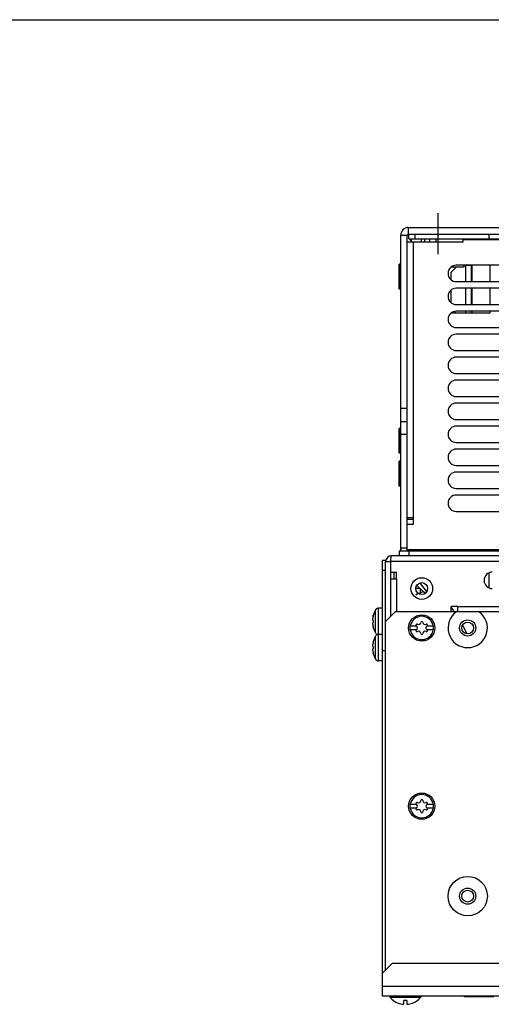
# Model space of a CAD drawing. Header units: millimetres. Extents: x 0 to 1700, y 0 to 1200.
# Tile 35 of 44: x 425 to 569, y 900 to 1200. Entities that reach past the tile are written whole.
import ezdxf

# ---------------------------------------------------------------- set-up
doc = ezdxf.new("R2010")
doc.units = ezdxf.units.MM
doc.header["$LTSCALE"] = 93.5
doc.linetypes.add('CENTER', pattern=[0.6, 0.375, -0.075, 0.075, -0.075])
doc.layers.get('0').update_dxf_attribs({"linetype": 'CONTINUOUS'})
doc.layers.add('002_AXIS', color=7, linetype='CONTINUOUS')
doc.layers.add('00_COMPONENTS', color=7, linetype='CONTINUOUS')

msp = doc.modelspace()

# ---------------------------------------------------------------- linework, layer by layer
at = {"color": 7, "linetype": 'CONTINUOUS'}
for p, q in [((0, 1200), (1700, 1200)), ((560.52, 902.26), (560.52, 902.49)), ((569.52, 902.26), (560.52, 902.26))]:
    msp.add_line(p, q, dxfattribs=at)
at = {"color": 9, "linetype": 'CONTINUOUS'}
msp.add_line((561.52, 902.26), (561.52, 902.49), dxfattribs=at)
at = {"layer": '002_AXIS', "color": 7, "linetype": 'CENTER'}
msp.add_line((552.52, 1128.54), (552.52, 1141.02), dxfattribs=at)
at = {"layer": '00_COMPONENTS', "color": 3, "linetype": 'CONTINUOUS'}
for p, q in [((541.12, 1038.19), (541.12, 1134.39)), ((543.42, 1136.69), (767.62, 1136.69)), ((543.62, 1134.69), (568.02, 1134.69)), ((561.02, 1125.19), (561.02, 1125.09)), ((561.72, 1125.19), (561.72, 1125.09)), ((535.52, 909.49), (535.52, 1035.19)), ((772.72, 1036.69), (538.32, 1036.69)), ((536.52, 1016.69), (536.52, 1034.89)), ((538.02, 1034.89), (538.02, 1031.69)), ((538.02, 1031.69), (539.82, 1031.69)), ((538.02, 1029.69), (539.82, 1029.69)), ((539.02, 1031.69), (539.02, 1029.69)), ((539.82, 1029.69), (539.82, 1031.69)), ((556.52, 1019.69), (556.52, 1021.19)), ((558.52, 1021.19), (556.52, 1021.19)), ((558.52, 1019.69), (558.52, 1021.19)), ((536.52, 1007.69), (535.52, 1007.69))]:
    msp.add_line(p, q, dxfattribs=at)
at = {"layer": '00_COMPONENTS', "color": 9, "linetype": 'CONTINUOUS'}
for p, q in [((541.12, 1134.39), (543.12, 1134.39)), ((543.42, 1136.69), (543.42, 1134.69)), ((545.52, 1133.19), (545.52, 1134.69)), ((544.92, 1132.19), (544.92, 1048.19)), ((751.02, 1132.89), (560.02, 1132.89)), ((560.96, 1120.19), (560.96, 1125.09)), ((560.96, 1113.19), (560.96, 1118.19)), ((560.96, 1110.69), (560.96, 1111.19)), ((619.02, 1038.49), (543.12, 1038.49)), ((773.02, 1034.89), (538.02, 1034.89)), ((539.82, 1029.69), (539.82, 1019.69)), ((547.02, 1026.72), (547.02, 1025.16)), ((533.47, 1013.19), (533.47, 1020.18)), ((534.31, 1004.69), (534.31, 1020.69)), ((558.52, 1021.19), (752.52, 1021.19)), ((533.47, 1005.19), (533.47, 1012.18)), ((775.52, 905.49), (535.52, 905.49))]:
    msp.add_line(p, q, dxfattribs=at)
at = {"layer": '00_COMPONENTS', "color": 7, "linetype": 'CONTINUOUS'}
for p, q in [((543.12, 1038.19), (543.12, 1134.39)), ((543.42, 1134.69), (543.62, 1134.69)), ((543.62, 1133.19), (543.62, 1134.69)), ((568.02, 1133.19), (568.02, 1134.69)), ((568.02, 1134.69), (743.02, 1134.69)), ((560.02, 1132.19), (543.12, 1132.19)), ((543.62, 1133.19), (767.42, 1133.19)), ((544.12, 1132.69), (544.12, 1133.19)), ((544.12, 1132.69), (544.32, 1132.69)), ((544.32, 1133.19), (544.32, 1132.19)), ((547.32, 1133.19), (547.32, 1132.19)), ((548.42, 1132.19), (548.42, 1133.19)), ((549.92, 1133.19), (549.92, 1132.19)), ((551.82, 1133.19), (551.82, 1132.19)), ((560.02, 1133.19), (560.02, 1132.19)), ((540.62, 1117.89), (540.62, 1125.49)), ((540.82, 1125.49), (540.62, 1125.49)), ((540.82, 1117.89), (540.82, 1125.49)), ((541.12, 1125.19), (540.82, 1125.49)), ((580.02, 1125.19), (558.02, 1125.19)), ((560.42, 1124.69), (560.42, 1125.19)), ((562.72, 1125.09), (560.42, 1125.09)), ((562.72, 1120.19), (562.72, 1125.19)), ((562.82, 1125.19), (562.82, 1120.19)), ((568.42, 1120.19), (568.42, 1125.19)), ((556.53, 1123.09), (558.1, 1124.69)), ((556.53, 1124.69), (560.42, 1124.69)), ((556.53, 1120.7), (556.53, 1123.09)), ((558.02, 1120.19), (580.02, 1120.19)), ((540.82, 1117.89), (540.62, 1117.89)), ((541.12, 1118.19), (540.82, 1117.89)), ((556.53, 1113.7), (556.53, 1117.68)), ((580.02, 1118.19), (558.02, 1118.19)), ((562.72, 1113.19), (562.72, 1118.19)), ((562.82, 1118.19), (562.82, 1113.19)), ((568.42, 1113.19), (568.42, 1118.19)), ((558.02, 1113.19), (580.02, 1113.19)), ((556.53, 1110.69), (568.42, 1110.69)), ((557.56, 1111.04), (557.91, 1110.69)), ((580.02, 1111.19), (558.02, 1111.19)), ((562.72, 1110.69), (562.72, 1111.19)), ((562.82, 1111.19), (562.82, 1110.69)), ((568.42, 1110.69), (568.42, 1111.19)), ((558.02, 1106.19), (580.02, 1106.19)), ((580.02, 1104.19), (558.02, 1104.19)), ((558.02, 1099.19), (580.02, 1099.19)), ((580.02, 1097.19), (558.02, 1097.19)), ((558.02, 1092.19), (580.02, 1092.19)), ((580.02, 1090.19), (558.02, 1090.19)), ((558.02, 1085.19), (580.02, 1085.19)), ((580.02, 1083.19), (558.02, 1083.19)), ((541.12, 1081.69), (543.12, 1081.69)), ((541.12, 1077.59), (543.12, 1077.59)), ((558.02, 1078.19), (580.02, 1078.19)), ((540.62, 1067.89), (540.62, 1075.49)), ((540.82, 1075.49), (540.62, 1075.49)), ((540.82, 1067.89), (540.82, 1075.49)), ((541.12, 1075.19), (540.82, 1075.49)), ((580.02, 1076.19), (558.02, 1076.19)), ((543.12, 1073.6), (541.12, 1073.6)), ((558.02, 1071.19), (580.02, 1071.19)), ((541.12, 1068.19), (540.82, 1067.89)), ((580.02, 1069.19), (558.02, 1069.19)), ((540.82, 1067.89), (540.62, 1067.89)), ((540.62, 1057.89), (540.62, 1065.49)), ((540.82, 1065.49), (540.62, 1065.49)), ((540.82, 1057.89), (540.82, 1065.49)), ((541.12, 1065.19), (540.82, 1065.49)), ((558.02, 1064.19), (580.02, 1064.19)), ((580.02, 1062.19), (558.02, 1062.19)), ((540.82, 1057.89), (540.62, 1057.89)), ((541.12, 1058.19), (540.82, 1057.89)), ((558.02, 1057.19), (580.02, 1057.19)), ((580.02, 1055.19), (558.02, 1055.19)), ((558.02, 1050.19), (580.02, 1050.19)), ((544.92, 1048.19), (543.12, 1048.19)), ((544.92, 1047.69), (543.12, 1047.69)), ((544.92, 1048.19), (544.92, 1046.19)), ((544.92, 1046.19), (543.12, 1046.19)), ((540.62, 1038.19), (540.62, 1036.69)), ((540.62, 1038.19), (770.42, 1038.19)), ((543.12, 1038.99), (541.12, 1038.99)), ((543.62, 1038.19), (543.62, 1036.69)), ((536.52, 1035.19), (535.52, 1035.19)), ((536.52, 1032.19), (535.52, 1032.19)), ((536.52, 1034.89), (538.02, 1034.89)), ((538.02, 1031.69), (538.02, 1018.19)), ((567.92, 1031.29), (567.92, 1027.09)), ((545.69, 1026.79), (546.95, 1026.79)), ((546.03, 1027.64), (546.2, 1027.47)), ((546.9, 1028.34), (547.01, 1028.21)), ((548.57, 1025.25), (548.57, 1025.39)), ((533.52, 1020.25), (533.47, 1020.18)), ((533.52, 1020.3), (533.52, 1020.25)), ((535.52, 1020.69), (534.31, 1020.69)), ((532.66, 1018.33), (532.72, 1018.33)), ((536.52, 1016.69), (539.52, 1019.69)), ((539.52, 1019.69), (771.52, 1019.69)), ((532.66, 1015.05), (532.72, 1015.05)), ((536.52, 910.49), (536.52, 1016.69)), ((543.96, 1015.29), (545.88, 1015.29)), ((545.88, 1014.09), (543.96, 1014.09)), ((545.9, 1015.28), (545.88, 1015.29)), ((545.88, 1014.09), (545.9, 1014.1)), ((549.16, 1015.29), (549.14, 1015.28)), ((549.14, 1014.1), (549.16, 1014.09)), ((549.16, 1015.29), (551.08, 1015.29)), ((551.08, 1014.09), (549.16, 1014.09)), ((533.47, 1013.19), (533.52, 1013.13)), ((533.52, 1012.25), (533.47, 1012.18)), ((533.52, 1013.13), (533.52, 1013.08)), ((533.52, 1012.3), (533.52, 1012.25)), ((535.52, 1012.69), (534.31, 1012.69)), ((532.66, 1010.33), (532.72, 1010.33)), ((532.66, 1007.05), (532.72, 1007.05)), ((533.47, 1005.19), (533.52, 1005.13)), ((533.52, 1005.13), (533.52, 1005.08)), ((535.52, 1004.69), (534.31, 1004.69)), ((543.96, 960.99), (545.88, 960.99)), ((545.9, 960.98), (545.88, 960.99)), ((549.16, 960.99), (549.14, 960.98)), ((549.16, 960.99), (551.08, 960.99)), ((545.88, 959.79), (543.96, 959.79)), ((545.88, 959.79), (545.9, 959.8)), ((549.14, 959.8), (549.16, 959.79)), ((551.08, 959.79), (549.16, 959.79)), ((538.52, 912.49), (535.52, 909.49)), ((772.52, 912.49), (538.52, 912.49)), ((535.52, 902.49), (535.52, 909.49)), ((775.52, 902.49), (535.52, 902.49)), ((537.82, 902.49), (537.82, 902.2)), ((537.82, 902.2), (547.22, 902.2)), ((540.38, 900.4), (540.37, 900.38)), ((543.02, 901.24), (542.02, 901.24)), ((542.02, 900.03), (542.02, 901.24)), ((543.02, 901.24), (543.02, 900.03)), ((544.67, 900.38), (544.66, 900.4)), ((547.22, 902.49), (547.22, 902.2))]:
    msp.add_line(p, q, dxfattribs=at)
for points in [[(546.2, 1027.47), (547.53, 1026.25), (548.66, 1025.31)], [(547.01, 1028.21), (548.85, 1025.94), (549, 1025.73)], [(557.39, 1019.69), (557.27, 1019.89), (556.52, 1021.02)], [(561.4, 1012.91), (560.01, 1015.4), (559.94, 1015.51)]]:
    msp.add_lwpolyline(points, dxfattribs=at)
at = {"layer": '00_COMPONENTS', "color": 9, "linetype": 'CONTINUOUS'}
msp.add_circle((547.52, 1026.69), 3.3, dxfattribs=at)
at = {"layer": '00_COMPONENTS', "color": 3, "linetype": 'CONTINUOUS'}
msp.add_circle((547.52, 1026.69), 1.8, dxfattribs=at)
at = {"layer": '00_COMPONENTS', "color": 7, "linetype": 'CONTINUOUS'}
for centre, radius in [((547.52, 1014.69), 4), ((561.52, 1014.69), 2.46), ((561.52, 1014.69), 1.8), ((547.52, 960.39), 4), ((561.52, 932.99), 6), ((561.52, 932.99), 2.46), ((561.52, 932.99), 1.8)]:
    msp.add_circle(centre, radius, dxfattribs=at)
at = {"layer": '00_COMPONENTS', "color": 3, "linetype": 'CONTINUOUS'}
for centre, radius, start, end in [((543.42, 1134.39), 2.3, 90, 180), ((543.42, 1038.99), 2.3, 180, 202.1775), ((538.32, 1034.89), 1.8, 90, 180), ((709.1, 1016.8), 172.04, 173.8456, 173.9633), ((569.02, 1029.19), 2.5, 90, 270)]:
    msp.add_arc(centre, radius, start, end, dxfattribs=at)
at = {"layer": '00_COMPONENTS', "color": 7, "linetype": 'CONTINUOUS'}
for centre, radius, start, end in [((543.42, 1134.39), 0.3, 90, 180), ((558.02, 1122.69), 2.5, 90, 270), ((558.02, 1115.69), 2.5, 90, 270), ((558.02, 1108.69), 2.5, 90, 270), ((558.02, 1101.69), 2.5, 90, 270), ((558.02, 1094.69), 2.5, 90, 270), ((558.02, 1087.69), 2.5, 90, 270), ((558.02, 1080.69), 2.5, 90, 270), ((558.02, 1073.69), 2.5, 90, 270), ((558.02, 1066.69), 2.5, 90, 270), ((558.02, 1059.69), 2.5, 90, 270), ((558.02, 1052.69), 2.5, 90, 270), ((551.99, 1012.79), 13.5, 108.8625, 117.8904), ((538.92, 1016.69), 6.47, 147.3237, 165.3394), ((534.31, 1019.69), 1, 90, 142.2068), ((561.52, 1014.69), 6, 123.5573, 56.4427), ((538.92, 1016.69), 6.47, 194.6606, 212.6763), ((547.52, 1014.69), 3.61, 170.4403, 189.5597), ((546.05, 1015.54), 0.3, 60, 236.4427), ((546.05, 1013.84), 0.3, 123.5573, 300), ((545.56, 1014.69), 0.681, 300, 60), ((546.54, 1016.39), 0.681, 240, 360), ((547.52, 1016.39), 0.3, 0, 180), ((548.5, 1016.39), 0.681, 180, 300), ((549.48, 1014.69), 0.681, 120, 240), ((548.99, 1015.54), 0.3, 303.5573, 120), ((548.99, 1013.84), 0.3, 240, 56.4427), ((547.52, 1014.69), 3.61, 350.4403, 9.5597), ((538.92, 1008.69), 6.47, 147.3237, 165.3394), ((534.31, 1013.69), 1, 217.7932, 270), ((534.31, 1011.69), 1, 90, 142.2068), ((546.54, 1012.99), 0.681, 0, 120), ((547.52, 1012.99), 0.3, 180, 360), ((548.5, 1012.99), 0.681, 60, 180), ((538.92, 1008.69), 6.47, 194.6606, 212.6763), ((534.31, 1005.69), 1, 217.7932, 270), ((547.52, 960.39), 3.61, 170.4403, 189.5597), ((546.05, 961.24), 0.3, 60, 236.4427), ((545.56, 960.39), 0.681, 300, 60), ((546.54, 962.09), 0.681, 240, 360), ((547.52, 962.09), 0.3, 0, 180), ((548.5, 962.09), 0.681, 180, 300), ((549.48, 960.39), 0.681, 120, 240), ((548.99, 961.24), 0.3, 303.5573, 120), ((547.52, 960.39), 3.61, 350.4403, 9.5597), ((546.05, 959.54), 0.3, 123.5573, 300), ((546.54, 958.69), 0.681, 0, 120), ((547.52, 958.69), 0.3, 180, 360), ((548.5, 958.69), 0.681, 60, 180), ((548.99, 959.54), 0.3, 240, 56.4427), ((542.52, 906.09), 6.1, 219.6019, 249.3622), ((542.52, 906.09), 6.08, 249.3821, 265.2824), ((542.52, 906.09), 6.08, 274.7176, 290.6179), ((542.52, 906.09), 6.1, 290.6378, 320.3981)]:
    msp.add_arc(centre, radius, start, end, dxfattribs=at)
at = {"layer": '00_COMPONENTS', "color": 9, "linetype": 'CONTINUOUS'}
for centre, start, end in [((547.52, 1014.69), 9.7431, 170.2569), ((547.52, 1014.69), 189.7431, 350.2569), ((547.52, 960.39), 9.7431, 170.2569), ((547.52, 960.39), 189.7431, 350.2569)]:
    msp.add_arc(centre, 3.55, start, end, dxfattribs=at)
at = {"layer": '00_COMPONENTS', "color": 3, "linetype": 'CONTINUOUS'}
msp.add_open_spline([(538.06, 1035.24), (538.08, 1035.43), (538.12, 1035.77), (538.17, 1036.25), (538.23, 1036.49), (538.28, 1036.69), (538.32, 1036.69)], degree=3, knots=[0, 0, 0, 0, 0.389694, 0.707052, 0.916365, 1, 1, 1, 1], dxfattribs=at)
at = {"layer": '00_COMPONENTS', "color": 7, "linetype": 'CONTINUOUS'}
for points, knots in [([(532.65, 1018.01), (532.64, 1017.96), (532.61, 1017.85), (532.57, 1017.67), (532.55, 1017.5), (532.54, 1017.34), (532.55, 1017.21), (532.56, 1017.13), (532.57, 1017.08), (532.59, 1017.04), (532.61, 1017.01), (532.63, 1016.99), (532.64, 1016.99), (532.65, 1016.99)], [0, 0, 0, 0, 0.15635, 0.323299, 0.490346, 0.64601, 0.779465, 0.835213, 0.882741, 0.921898, 0.95316, 0.978105, 1, 1, 1, 1]), ([(532.73, 1018.33), (532.72, 1018.28), (532.7, 1018.17), (532.67, 1018.06), (532.65, 1018.01)], [0, 0, 0, 0, 0.494633, 1, 1, 1, 1]), ([(532.65, 1016.99), (532.66, 1016.99), (532.68, 1016.97), (532.7, 1016.94), (532.71, 1016.9), (532.72, 1016.86), (532.73, 1016.78), (532.74, 1016.69), (532.73, 1016.59), (532.72, 1016.52), (532.71, 1016.48), (532.7, 1016.44), (532.68, 1016.41), (532.66, 1016.39), (532.65, 1016.39)], [0, 0, 0, 0, 0.058619, 0.105817, 0.16589, 0.237745, 0.319336, 0.5, 0.680665, 0.762255, 0.83411, 0.894183, 0.941381, 1, 1, 1, 1]), ([(532.66, 1018.33), (532.66, 1018.35), (532.67, 1018.38), (532.69, 1018.42), (532.71, 1018.45), (532.72, 1018.46), (532.72, 1018.46), (532.72, 1018.46)], [0, 0, 0, 0, 0.386853, 0.691237, 0.896409, 0.959615, 1, 1, 1, 1]), ([(532.72, 1018.46), (532.73, 1018.46), (532.73, 1018.45), (532.73, 1018.44), (532.73, 1018.42), (532.73, 1018.41), (532.73, 1018.37), (532.73, 1018.35), (532.73, 1018.33)], [0, 0, 0, 0, 0.087137, 0.169658, 0.281777, 0.422922, 0.591421, 1, 1, 1, 1]), ([(532.65, 1016.39), (532.64, 1016.39), (532.63, 1016.38), (532.61, 1016.37), (532.59, 1016.34), (532.57, 1016.3), (532.56, 1016.25), (532.55, 1016.16), (532.54, 1016.04), (532.55, 1015.88), (532.57, 1015.7), (532.61, 1015.53), (532.64, 1015.42), (532.65, 1015.37)], [0, 0, 0, 0, 0.021895, 0.046839, 0.078102, 0.117259, 0.164787, 0.220535, 0.353987, 0.509645, 0.676692, 0.843645, 1, 1, 1, 1]), ([(532.65, 1015.37), (532.67, 1015.31), (532.7, 1015.21), (532.72, 1015.1), (532.73, 1015.05)], [0, 0, 0, 0, 0.505367, 1, 1, 1, 1]), ([(532.72, 1014.92), (532.72, 1014.92), (532.72, 1014.92), (532.71, 1014.93), (532.69, 1014.96), (532.67, 1015), (532.66, 1015.03), (532.66, 1015.05)], [0, 0, 0, 0, 0.040385, 0.103591, 0.308763, 0.613147, 1, 1, 1, 1]), ([(532.73, 1015.05), (532.73, 1015.03), (532.73, 1015), (532.73, 1014.97), (532.73, 1014.95), (532.73, 1014.94), (532.73, 1014.93), (532.73, 1014.92), (532.72, 1014.92)], [0, 0, 0, 0, 0.408579, 0.577078, 0.718223, 0.830342, 0.912863, 1, 1, 1, 1]), ([(532.65, 1010.01), (532.64, 1009.96), (532.61, 1009.85), (532.57, 1009.67), (532.55, 1009.5), (532.54, 1009.34), (532.55, 1009.21), (532.56, 1009.13), (532.57, 1009.08), (532.59, 1009.04), (532.61, 1009.01), (532.63, 1008.99), (532.64, 1008.99), (532.65, 1008.99)], [0, 0, 0, 0, 0.15635, 0.323299, 0.490346, 0.64601, 0.779465, 0.835213, 0.882741, 0.921898, 0.95316, 0.978105, 1, 1, 1, 1]), ([(532.65, 1008.39), (532.64, 1008.39), (532.63, 1008.38), (532.61, 1008.37), (532.59, 1008.34), (532.57, 1008.3), (532.56, 1008.25), (532.55, 1008.16), (532.54, 1008.04), (532.55, 1007.88), (532.57, 1007.7), (532.61, 1007.53), (532.64, 1007.42), (532.65, 1007.37)], [0, 0, 0, 0, 0.021895, 0.046839, 0.078102, 0.117259, 0.164787, 0.220535, 0.353987, 0.509645, 0.676692, 0.843645, 1, 1, 1, 1]), ([(532.73, 1010.33), (532.72, 1010.28), (532.7, 1010.17), (532.67, 1010.06), (532.65, 1010.01)], [0, 0, 0, 0, 0.494633, 1, 1, 1, 1]), ([(532.65, 1008.99), (532.66, 1008.99), (532.68, 1008.97), (532.7, 1008.94), (532.71, 1008.9), (532.72, 1008.86), (532.73, 1008.78), (532.74, 1008.69), (532.73, 1008.59), (532.72, 1008.52), (532.71, 1008.48), (532.7, 1008.44), (532.68, 1008.41), (532.66, 1008.39), (532.65, 1008.39)], [0, 0, 0, 0, 0.058619, 0.105817, 0.16589, 0.237745, 0.319336, 0.5, 0.680665, 0.762255, 0.83411, 0.894183, 0.941381, 1, 1, 1, 1]), ([(532.66, 1010.33), (532.66, 1010.35), (532.67, 1010.38), (532.69, 1010.42), (532.71, 1010.45), (532.72, 1010.46), (532.72, 1010.46), (532.72, 1010.46)], [0, 0, 0, 0, 0.386853, 0.691237, 0.896409, 0.959615, 1, 1, 1, 1]), ([(532.72, 1010.46), (532.73, 1010.46), (532.73, 1010.45), (532.73, 1010.44), (532.73, 1010.42), (532.73, 1010.41), (532.73, 1010.37), (532.73, 1010.35), (532.73, 1010.33)], [0, 0, 0, 0, 0.087137, 0.169658, 0.281777, 0.422922, 0.591421, 1, 1, 1, 1]), ([(532.65, 1007.37), (532.67, 1007.31), (532.7, 1007.21), (532.72, 1007.1), (532.73, 1007.05)], [0, 0, 0, 0, 0.505367, 1, 1, 1, 1]), ([(532.72, 1006.92), (532.72, 1006.92), (532.72, 1006.92), (532.71, 1006.93), (532.69, 1006.96), (532.67, 1007), (532.66, 1007.03), (532.66, 1007.05)], [0, 0, 0, 0, 0.040385, 0.103591, 0.308763, 0.613147, 1, 1, 1, 1]), ([(532.73, 1007.05), (532.73, 1007.03), (532.73, 1007), (532.73, 1006.97), (532.73, 1006.95), (532.73, 1006.94), (532.73, 1006.93), (532.73, 1006.92), (532.72, 1006.92)], [0, 0, 0, 0, 0.408579, 0.577078, 0.718223, 0.830342, 0.912863, 1, 1, 1, 1])]:
    msp.add_open_spline(points, degree=3, knots=knots, dxfattribs=at)

doc.saveas('drawing.dxf')
